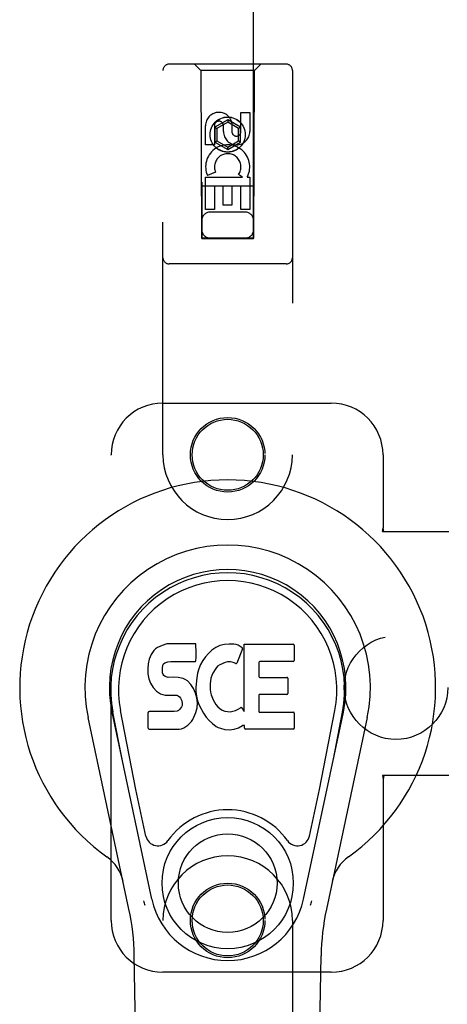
# Model space of a CAD drawing. Header units: inches. Extents: x 0 to 204, y 0 to 132.
# Tile 7 of 112: x 89.41 to 91.47, y 47.76 to 52.52. Entities that reach past the tile are written whole.
import ezdxf

# ---------------------------------------------------------------- set-up
doc = ezdxf.new("R2010")
doc.units = ezdxf.units.IN
doc.header["$LTSCALE"] = 11.243375
doc.header["$MEASUREMENT"] = 0
doc.linetypes.add('HIDDEN', pattern=[0.2, 0.1, -0.1])
doc.layers.add('DOOR_ASSEMBLY', color=7, linetype='CONTINUOUS')
doc.layers.add('SUBPANEL', color=7, linetype='CONTINUOUS')

msp = doc.modelspace()

# ---------------------------------------------------------------- linework, layer by layer
at = {"layer": 'DOOR_ASSEMBLY', "color": 8, "linetype": 'HIDDEN'}
for p, q in [((90.2888, 85.4621), (90.2888, 51.4603)), ((90.5388, 51.4603), (90.5388, 85.4621)), ((90.6963, 52.3021), (90.1313, 52.3021)), ((90.2838, 52.2721), (90.2538, 52.3021)), ((90.5438, 52.2721), (90.5738, 52.3021)), ((90.1013, 50.4146), (90.1013, 52.2721)), ((90.5438, 52.2721), (90.2838, 52.2721)), ((90.2838, 52.2721), (90.2873, 51.4621)), ((90.5403, 51.4621), (90.5438, 52.2721)), ((90.7263, 52.2721), (90.7263, 50.4146)), ((90.478, 52.0686), (90.5204, 52.0686)), ((90.478, 51.9762), (90.478, 52.0686)), ((90.5204, 52.0686), (90.5204, 51.9762)), ((90.3072, 51.9123), (90.3072, 52.0048)), ((90.3496, 52.0048), (90.3496, 51.9123)), ((90.4138, 52.0339), (90.3513, 51.9979)), ((90.4138, 52.0224), (90.3613, 51.9921)), ((90.3935, 51.9762), (90.3935, 52.0047)), ((90.4763, 51.9979), (90.4138, 52.0339)), ((90.4138, 52.0339), (90.4138, 52.0224)), ((90.4663, 51.9921), (90.4138, 52.0224)), ((90.4344, 52.0186), (90.4344, 51.9723)), ((90.3513, 51.9979), (90.3613, 51.9921)), ((90.3513, 51.9979), (90.3513, 51.9257)), ((90.3613, 51.9921), (90.3613, 51.9315)), ((90.4763, 51.9979), (90.4663, 51.9921)), ((90.4663, 51.9315), (90.4663, 51.9921)), ((90.4763, 51.9257), (90.4763, 51.9979)), ((90.3496, 51.9123), (90.3072, 51.9123)), ((90.3513, 51.9257), (90.3613, 51.9315)), ((90.3513, 51.9257), (90.4138, 51.8896)), ((90.3613, 51.9315), (90.4138, 51.9012)), ((90.4138, 51.9012), (90.4663, 51.9315)), ((90.4138, 51.8896), (90.4763, 51.9257)), ((90.4763, 51.9257), (90.4663, 51.9315)), ((90.4138, 51.8896), (90.4138, 51.9012)), ((90.3553, 51.7805), (90.3162, 51.7635)), ((90.4848, 51.7561), (90.4662, 51.7691)), ((90.3072, 51.7561), (90.4848, 51.7561)), ((90.3072, 51.5999), (90.3072, 51.7561)), ((90.5099, 51.7596), (90.5081, 51.7561)), ((90.5081, 51.7561), (90.5204, 51.7561)), ((90.5204, 51.7561), (90.5204, 51.5999)), ((90.5414, 51.7121), (90.2862, 51.7121)), ((90.392, 51.7135), (90.3496, 51.7135)), ((90.3496, 51.7135), (90.3496, 51.5999)), ((90.392, 51.6213), (90.392, 51.7135)), ((90.478, 51.7135), (90.4345, 51.7135)), ((90.4345, 51.7135), (90.4345, 51.6213)), ((90.478, 51.5999), (90.478, 51.7135)), ((90.4345, 51.6213), (90.392, 51.6213)), ((90.3496, 51.5999), (90.3072, 51.5999)), ((90.4988, 51.5871), (90.3288, 51.5871)), ((90.5204, 51.5999), (90.478, 51.5999)), ((90.2873, 51.4621), (90.5403, 51.4621)), ((90.2888, 51.4635), (90.5388, 51.4635)), ((90.2888, 51.4603), (90.5388, 51.4603)), ((90.6963, 51.3371), (90.1313, 51.3371)), ((90.1013, 50.6646), (90.9138, 50.6646)), ((89.8513, 48.1646), (89.8513, 50.4146)), ((91.1638, 50.4146), (91.1638, 50.0614)), ((91.1608, 50.0446), (91.1638, 50.0614)), ((91.1682, 50.0446), (91.1638, 50.0614)), ((91.1608, 50.0446), (91.4818, 50.0446)), ((91.4818, 48.8646), (91.1608, 48.8646)), ((91.1608, 48.8646), (91.1638, 48.8477)), ((91.1682, 48.8646), (91.1638, 48.8477)), ((91.1638, 48.8477), (91.1638, 48.1646)), ((90.1013, 46.3071), (90.1013, 48.1646)), ((90.7263, 48.1646), (90.7263, 46.3071)), ((90.9138, 47.9146), (90.1013, 47.9146))]:
    msp.add_line(p, q, dxfattribs=at)
at = {"layer": 'DOOR_ASSEMBLY', "color": 7, "linetype": 'Continuous'}
for p, q in [((90.0757, 49.4839), (90.0661, 49.4774)), ((90.0973, 49.4937), (90.0757, 49.4839)), ((90.1207, 49.501), (90.0973, 49.4937)), ((90.2603, 49.501), (90.1207, 49.501)), ((90.262, 49.4582), (90.2603, 49.501)), ((90.3562, 49.4836), (90.338, 49.4707)), ((90.3766, 49.4925), (90.3562, 49.4836)), ((90.3984, 49.4974), (90.3766, 49.4925)), ((90.4205, 49.4995), (90.3984, 49.4974)), ((90.4431, 49.4991), (90.4205, 49.4995)), ((90.4542, 49.4974), (90.4431, 49.4991)), ((90.4647, 49.4941), (90.4542, 49.4974)), ((90.4834, 49.482), (90.4647, 49.4941)), ((90.4936, 49.499), (90.7304, 49.499)), ((90.4936, 49.1738), (90.4936, 49.499)), ((90.7349, 49.4945), (90.7349, 49.4201)), ((90.0439, 49.4498), (90.0346, 49.4272)), ((90.0576, 49.4694), (90.0439, 49.4498)), ((90.0661, 49.4774), (90.0576, 49.4694)), ((90.2599, 49.4216), (90.2611, 49.4344)), ((90.2611, 49.4344), (90.262, 49.4582)), ((90.307, 49.4387), (90.294, 49.4205)), ((90.3216, 49.4554), (90.307, 49.4387)), ((90.338, 49.4707), (90.3216, 49.4554)), ((90.4848, 49.4769), (90.4586, 49.4087)), ((90.0295, 49.4039), (90.0277, 49.3802)), ((90.0346, 49.4272), (90.0295, 49.4039)), ((90.0988, 49.3685), (90.0994, 49.3835)), ((90.0994, 49.3835), (90.1014, 49.3986)), ((90.1014, 49.3986), (90.1046, 49.4052)), ((90.1046, 49.4052), (90.1104, 49.4101)), ((90.1104, 49.4101), (90.1247, 49.4145)), ((90.1247, 49.4145), (90.1396, 49.4157)), ((90.1396, 49.4157), (90.2525, 49.4157)), ((90.2525, 49.4157), (90.2581, 49.4162)), ((90.2581, 49.4162), (90.2599, 49.4216)), ((90.2832, 49.401), (90.2747, 49.3803)), ((90.294, 49.4205), (90.2832, 49.401)), ((90.3652, 49.3931), (90.357, 49.3827)), ((90.376, 49.4006), (90.3652, 49.3931)), ((90.4009, 49.4111), (90.376, 49.4006)), ((90.4137, 49.4144), (90.4009, 49.4111)), ((90.427, 49.4142), (90.4137, 49.4144)), ((90.4402, 49.4111), (90.427, 49.4142)), ((90.4526, 49.4062), (90.4402, 49.4111)), ((90.5637, 49.4111), (90.5637, 49.3437)), ((90.7304, 49.4156), (90.5682, 49.4156)), ((90.0277, 49.3802), (90.0285, 49.3563)), ((90.0285, 49.3563), (90.0324, 49.3328)), ((90.0994, 49.3609), (90.0988, 49.3685)), ((90.1017, 49.3538), (90.0994, 49.3609)), ((90.1062, 49.3478), (90.1017, 49.3538)), ((90.1124, 49.3434), (90.1062, 49.3478)), ((90.1268, 49.3393), (90.1124, 49.3434)), ((90.1509, 49.3401), (90.1268, 49.3393)), ((90.1748, 49.3389), (90.1509, 49.3401)), ((90.1983, 49.3338), (90.1748, 49.3389)), ((90.2645, 49.337), (90.2599, 49.2926)), ((90.2686, 49.3589), (90.2645, 49.337)), ((90.2747, 49.3803), (90.2686, 49.3589)), ((90.337, 49.3477), (90.3332, 49.3351)), ((90.3428, 49.3595), (90.337, 49.3477)), ((90.357, 49.3827), (90.3428, 49.3595)), ((90.5682, 49.3392), (90.6994, 49.3392)), ((90.0324, 49.3328), (90.0407, 49.3106)), ((90.0407, 49.3106), (90.0535, 49.2904)), ((90.0535, 49.2904), (90.0699, 49.2731)), ((90.2092, 49.329), (90.1983, 49.3338)), ((90.2191, 49.3221), (90.2092, 49.329)), ((90.2363, 49.3053), (90.2191, 49.3221)), ((90.2494, 49.2852), (90.2363, 49.3053)), ((90.2599, 49.2926), (90.2608, 49.2704)), ((90.33, 49.3083), (90.3293, 49.2814)), ((90.3332, 49.3351), (90.33, 49.3083)), ((90.7039, 49.3347), (90.7039, 49.2616)), ((90.0699, 49.2731), (90.0898, 49.2599)), ((90.0898, 49.2599), (90.1009, 49.2558)), ((90.1009, 49.2558), (90.1126, 49.2538)), ((90.1126, 49.2538), (90.1601, 49.2533)), ((90.1601, 49.2533), (90.1677, 49.2526)), ((90.1677, 49.2526), (90.1746, 49.2502)), ((90.1746, 49.2502), (90.1806, 49.2456)), ((90.1806, 49.2456), (90.1856, 49.2396)), ((90.2588, 49.2631), (90.2494, 49.2852)), ((90.265, 49.24), (90.2588, 49.2631)), ((90.2608, 49.2704), (90.2639, 49.2483)), ((90.2639, 49.2483), (90.2685, 49.2264)), ((90.3293, 49.2814), (90.3306, 49.2682)), ((90.3306, 49.2682), (90.3337, 49.2553)), ((90.3337, 49.2553), (90.3439, 49.2305)), ((90.5649, 49.2527), (90.5649, 49.1751)), ((90.6994, 49.2571), (90.5694, 49.2571)), ((90.1912, 49.1965), (90.1819, 49.1845)), ((90.1856, 49.2396), (90.1921, 49.2261)), ((90.1938, 49.2034), (90.1912, 49.1965)), ((90.1921, 49.2261), (90.1945, 49.2109)), ((90.1945, 49.2109), (90.1938, 49.2034)), ((90.2676, 49.2161), (90.265, 49.24)), ((90.2659, 49.1921), (90.2676, 49.2161)), ((90.2685, 49.2264), (90.2755, 49.2054)), ((90.2755, 49.2054), (90.2968, 49.1661)), ((90.3439, 49.2305), (90.3572, 49.2074)), ((90.3572, 49.2074), (90.3659, 49.1973)), ((90.3659, 49.1973), (90.376, 49.1885)), ((89.9373, 48.22), (89.74, 49.146)), ((90.048, 48.2671), (89.8555, 49.1706)), ((89.9037, 48.9443), (89.8594, 49.1714)), ((89.9712, 48.7975), (89.8967, 49.1787)), ((90.0302, 49.0944), (90.0302, 49.1693)), ((90.0939, 49.1743), (90.0347, 49.1737)), ((90.1548, 49.1746), (90.0939, 49.1743)), ((90.17, 49.1758), (90.1548, 49.1746)), ((90.1764, 49.1792), (90.17, 49.1758)), ((90.1819, 49.1845), (90.1764, 49.1792)), ((90.2457, 49.1358), (90.2511, 49.1466)), ((90.2511, 49.1466), (90.2597, 49.169)), ((90.2597, 49.169), (90.2659, 49.1921)), ((90.2968, 49.1661), (90.3094, 49.1477)), ((90.3094, 49.1477), (90.3241, 49.131)), ((90.376, 49.1885), (90.3872, 49.1811)), ((90.3872, 49.1811), (90.3995, 49.1762)), ((90.3995, 49.1762), (90.4128, 49.1739)), ((90.4128, 49.1739), (90.4262, 49.1734)), ((90.4262, 49.1734), (90.4393, 49.1754)), ((90.4393, 49.1754), (90.4521, 49.1794)), ((90.4521, 49.1794), (90.4642, 49.1849)), ((90.4642, 49.1849), (90.4753, 49.1924)), ((90.4817, 49.1913), (90.4936, 49.1738)), ((90.5694, 49.1706), (90.731, 49.1706)), ((90.7355, 49.1662), (90.7355, 49.0941)), ((90.7796, 48.2671), (90.9721, 49.1706)), ((90.8564, 48.7975), (90.931, 49.1787)), ((91.0877, 49.146), (90.8903, 48.22)), ((90.9239, 48.9443), (90.9683, 49.1714)), ((90.2022, 49.0952), (90.222, 49.109)), ((90.222, 49.109), (90.239, 49.1259)), ((90.239, 49.1259), (90.2457, 49.1358)), ((90.3241, 49.131), (90.3406, 49.116)), ((90.3406, 49.116), (90.3583, 49.1023)), ((90.3583, 49.1023), (90.3681, 49.0972)), ((90.4658, 49.0952), (90.4847, 49.1069)), ((90.4847, 49.1069), (90.4849, 49.107)), ((90.4954, 49.107), (90.4849, 49.107)), ((90.4954, 49.0941), (90.4954, 49.107)), ((90.035, 49.0896), (90.179, 49.0896)), ((90.179, 49.0896), (90.191, 49.0912)), ((90.191, 49.0912), (90.2022, 49.0952)), ((90.3681, 49.0972), (90.3786, 49.0935)), ((90.3786, 49.0935), (90.4004, 49.0879)), ((90.4004, 49.0879), (90.4223, 49.0854)), ((90.4223, 49.0854), (90.4445, 49.0885)), ((90.4445, 49.0885), (90.4658, 49.0952)), ((90.731, 49.0896), (90.4999, 49.0896)), ((90.0192, 48.5724), (89.9712, 48.7975)), ((90.8084, 48.5724), (90.8564, 48.7975)), ((90.0353, 43.8551), (89.963, 47.9945)), ((90.7923, 43.8551), (90.8646, 47.9945))]:
    msp.add_line(p, q, dxfattribs=at)
for points in [[(90.0156, 48.2367), (90.0138, 48.2422), (90.0122, 48.2477), (90.0108, 48.2533), (90.0095, 48.2589)], [(90.8181, 48.2589), (90.8168, 48.2533), (90.8154, 48.2477), (90.8138, 48.2422), (90.8121, 48.2367)]]:
    msp.add_lwpolyline(points, dxfattribs=at)
at = {"layer": 'DOOR_ASSEMBLY', "color": 8, "linetype": 'HIDDEN'}
for centre, radius in [((90.4138, 51.9621), 0.085), ((90.4138, 51.9621), 0.0845), ((90.4138, 50.4146), 0.18), ((90.4138, 50.4146), 0.1715), ((90.4138, 48.1646), 0.18), ((90.4138, 48.1646), 0.1715)]:
    msp.add_circle(centre, radius, dxfattribs=at)
at = {"layer": 'DOOR_ASSEMBLY', "color": 7, "linetype": 'Continuous'}
for radius in [0.3169, 0.2382]:
    msp.add_circle((90.4138, 48.3451), radius, dxfattribs=at)
at = {"layer": 'DOOR_ASSEMBLY', "color": 8, "linetype": 'HIDDEN'}
for centre, radius, start, end in [((90.1313, 52.2721), 0.03, 90, 180), ((90.6963, 52.2721), 0.03, 0, 90), ((90.3715, 52.0049), 0.0644, 12.2995, 180.0775), ((90.3715, 52.0048), 0.0219, 359.9011, 180), ((90.4569, 51.9762), 0.0635, 180, 360), ((90.456, 51.9762), 0.0219, 190.307, 360), ((90.4139, 51.8058), 0.1065, 334.2636, 203.4027), ((90.4139, 51.8058), 0.0639, 324.8895, 203.4026), ((90.3288, 51.5471), 0.04, 90, 180), ((90.4988, 51.5471), 0.04, 0, 90), ((90.3288, 51.5021), 0.04, 180, 270), ((90.4988, 51.5021), 0.04, 270, 360), ((90.1313, 51.3671), 0.03, 180, 270), ((90.6963, 51.3671), 0.03, 270, 360), ((90.1013, 50.4146), 0.25, 90, 180), ((90.9138, 50.4146), 0.25, 0, 90), ((90.4138, 50.4146), 0.3125, 180, 360), ((90.4138, 48.1646), 0.3125, 0, 180), ((90.1013, 48.1646), 0.25, 180, 270), ((90.9138, 48.1646), 0.25, 270, 360)]:
    msp.add_arc(centre, radius, start, end, dxfattribs=at)
at = {"layer": 'DOOR_ASSEMBLY', "color": 7, "linetype": 'Continuous'}
for centre, radius, start, end in [((90.4138, 49.2896), 1.0039, 305.5066, 234.4934), ((90.4138, 49.2896), 0.689, 347.9703, 192.0297), ((90.4138, 49.2896), 0.5709, 347.9703, 192.0297), ((90.4138, 49.2798), 0.5269, 348.9402, 191.0594), ((90.4806, 49.4785), 0.00448, 339.0016, 51.8729), ((90.7304, 49.4945), 0.00448, 0, 90), ((90.4544, 49.4103), 0.00448, 246.1578, 339.0016), ((90.5682, 49.4111), 0.00448, 90, 180), ((90.7304, 49.4201), 0.00448, 270, 360), ((90.5682, 49.3437), 0.00448, 180, 270), ((90.6994, 49.3347), 0.00448, 0, 90), ((90.5694, 49.2527), 0.00448, 90, 180), ((90.6994, 49.2616), 0.00448, 270, 360), ((90.478, 49.1888), 0.00448, 34.0893, 127.3444), ((90.0347, 49.1693), 0.00448, 90, 180.0119), ((90.5694, 49.1751), 0.00448, 180, 270), ((90.731, 49.1662), 0.00448, 0, 90), ((90.035, 49.0944), 0.00483, 180, 270), ((90.4999, 49.0941), 0.00448, 180, 270), ((90.731, 49.0941), 0.00448, 270, 360), ((90.4138, 48.3451), 0.3543, 35.4237, 144.5763), ((90.0769, 48.5847), 0.0591, 192.0297, 324.5763), ((90.7507, 48.5847), 0.0591, 215.4237, 347.9703), ((89.7164, 48.3121), 0.1969, 12.0297, 54.4934), ((91.1112, 48.3121), 0.1969, 125.5066, 167.9703), ((90.4138, 48.3451), 0.374, 192.0297, 347.9703), ((88.7821, 47.9739), 1.1811, 1, 12.0297), ((92.0455, 47.9739), 1.1811, 167.9703, 179)]:
    msp.add_arc(centre, radius, start, end, dxfattribs=at)
msp.add_ellipse((90.4138, 49.2797), major_axis=(0, 0.565), ratio=0.999848, start_param=-1.76365, end_param=1.76365, dxfattribs=at)
at = {"layer": 'SUBPANEL', "color": 8, "linetype": 'HIDDEN'}
msp.add_circle((91.2263, 49.2896), 0.25, dxfattribs=at)

doc.saveas('drawing.dxf')
